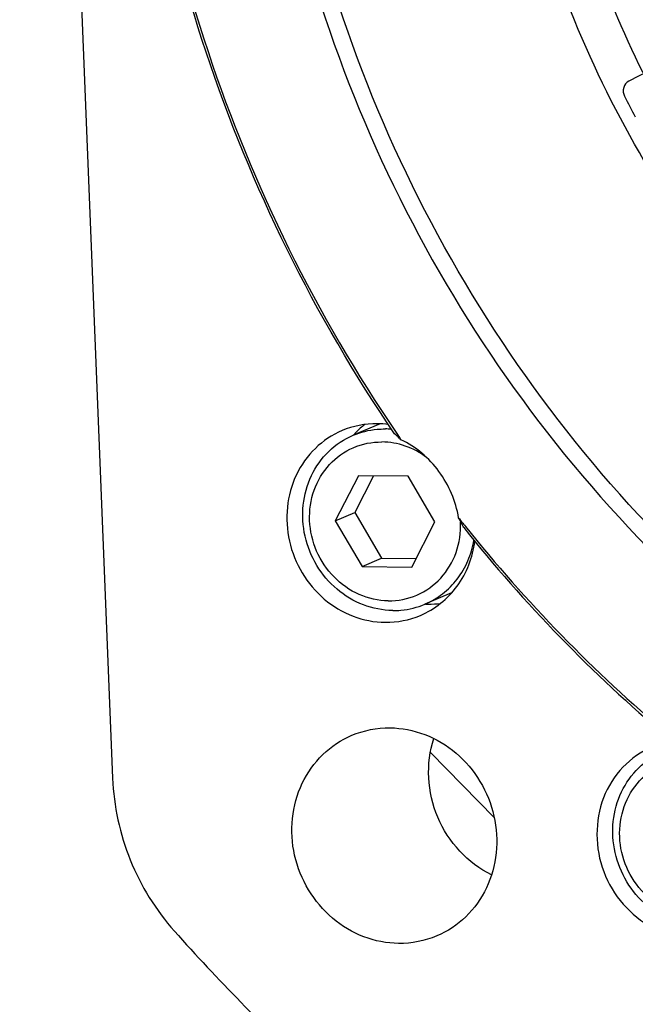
# Model space of a CAD drawing. Header units: millimetres. Extents: x 0 to 420, y 0 to 297.
# Tile 3 of 65: x 146.47 to 155.05, y 22.83 to 36.57. Entities that reach past the tile are written whole.
import ezdxf

# ---------------------------------------------------------------- set-up
doc = ezdxf.new("R2010")
doc.units = ezdxf.units.MM
doc.header["$LTSCALE"] = 23.1
doc.layers.add('COMPONENTS', color=7, linetype='CONTINUOUS')

msp = doc.modelspace()

# ---------------------------------------------------------------- linework, layer by layer
at = {"layer": 'COMPONENTS', "color": 7, "linetype": 'CONTINUOUS'}
for p, q in [((146.46998, 58.05266), (147.76513, 25.98455)), ((157.99637, 37.26877), (154.96528, 35.71211)), ((151.49593, 30.92943), (151.12084, 30.77056)), ((151.19289, 30.20589), (150.87136, 29.57637)), ((151.40518, 30.20359), (151.14375, 29.69174)), ((151.88712, 30.19837), (151.19289, 30.20589)), ((152.25981, 29.56133), (151.88712, 30.19837)), ((150.87136, 29.57637), (151.14375, 29.69174)), ((151.14375, 29.69174), (151.51643, 29.0547)), ((150.87136, 29.57637), (151.24405, 28.93933)), ((151.93827, 28.93181), (152.25981, 29.56133)), ((151.24405, 28.93933), (151.51643, 29.0547)), ((151.51643, 29.0547), (151.99837, 29.04948)), ((151.24405, 28.93933), (151.93827, 28.93181)), ((152.49334, 28.57173), (152.11928, 28.41329)), ((152.19634, 26.34196), (153.08912, 25.43067))]:
    msp.add_line(p, q, dxfattribs=at)
for centre, radius, start, end in [((169.43931, 42.85415), 15.91454, 192.339229, 206.183201), ((169.00617, 42.66999), 15.81916, 206.951234, 208.122593), ((152.05582, 29.94899), 1.24222, 128.545012, 136.012374), ((151.44106, 29.66698), 1.26417, 82.175226, 89.360909), ((152.06368, 29.9412), 1.25329, 136.005857, 138.277512), ((151.55637, 29.71174), 1.1468, 85.666145, 89.373381), ((151.55564, 29.70084), 1.15772, 85.056976, 85.671065), ((169.21815, 42.71983), 21.16891, 214.247436, 214.569211), ((148.92751, 27.6197), 4.17271, 26.495912, 28.631899), ((169.11885, 42.64293), 21.04333, 218.235951, 218.65131), ((168.93975, 42.45588), 20.81603, 218.557396, 229.745566), ((168.9492, 42.5013), 20.82239, 218.638535, 229.803935), ((152.17978, 29.65435), 1.24012, 267.585307, 269.377545), ((152.17958, 29.65174), 1.23751, 269.385581, 277.461691), ((169.94783, 42.83661), 28.54758, 221.68247, 227.141812)]:
    msp.add_arc(centre, radius, start, end, dxfattribs=at)
for points, knots in [([(159.68773, 58.35935), (158.80006, 57.98336), (157.08665, 57.0617), (154.80978, 55.22614), (152.88759, 52.9891), (150.86599, 49.5521), (149.49759, 44.58908), (149.88743, 38.37617), (152.22508, 32.55617), (156.24368, 27.79047), (160.66866, 25.1364), (164.51106, 24.03403), (166.4833, 23.83195), (167.46233, 23.82134)], [0, 0, 0, 0, 0.06006727, 0.12040877, 0.18126365, 0.24280537, 0.36775832, 0.49537594, 0.62411538, 0.75196203, 0.87727635, 0.93899429, 1, 1, 1, 1]), ([(167.68023, 23.91364), (166.70623, 23.92419), (164.7442, 24.12429), (160.92046, 25.21571), (156.51262, 27.84389), (152.49581, 32.56751), (150.13739, 38.34415), (149.70378, 44.52354), (151.0187, 49.47562), (152.99268, 52.91986), (154.87836, 55.17043), (157.11947, 57.02804), (158.81096, 57.97022), (159.68851, 58.35771)], [0, 0, 0, 0, 0.06098944, 0.12268692, 0.247953, 0.37575045, 0.50446605, 0.63210461, 0.75711924, 0.81869418, 0.87957731, 0.93993492, 1, 1, 1, 1]), ([(151.69611, 30.79129), (150.5833, 32.42821), (148.80877, 36.02586), (147.73051, 41.8978), (148.31215, 47.76731), (149.80916, 51.38724), (150.79857, 53.01447)], [0, 0, 0, 0, 0.25374036, 0.50659722, 0.75586635, 1, 1, 1, 1]), ([(150.84672, 52.98641), (149.85422, 51.36501), (148.35075, 47.7546), (147.7615, 41.89537), (148.83465, 36.03195), (150.60746, 32.44021), (151.71962, 30.80664)], [0, 0, 0, 0, 0.24410847, 0.49337058, 0.7462396, 1, 1, 1, 1]), ([(167.55075, 27.1196), (166.16538, 27.13461), (163.35262, 27.61227), (159.51604, 29.55855), (156.33228, 32.56019), (154.07234, 36.35504), (152.92348, 40.61973), (152.98733, 44.99469), (154.26326, 49.10282), (155.87977, 51.45347), (156.83403, 52.45775)], [0, 0, 0, 0, 0.12147131, 0.24555582, 0.37206607, 0.50001484, 0.62796075, 0.75446336, 0.87853829, 1, 1, 1, 1]), ([(154.96528, 35.71211), (154.93088, 35.69444), (154.87525, 35.62389), (154.88664, 35.53652), (154.90509, 35.50024)], [0, 0, 0, 0, 0.48720659, 1, 1, 1, 1]), ([(150.96514, 30.83493), (150.82795, 30.77682), (150.571, 30.60564), (150.21059, 30.09925), (150.1287, 29.26504), (150.56332, 28.54831), (151.10554, 28.22317), (151.41513, 28.16213), (151.56706, 28.16048)], [0, 0, 0, 0, 0.12088673, 0.2438138, 0.49498658, 0.75037827, 0.87672666, 1, 1, 1, 1]), ([(151.12084, 30.77056), (151.22612, 30.81516), (151.37765, 30.85288), (151.53044, 30.85889), (151.56891, 30.85848)], [0, 0, 0, 0, 0.74821664, 1, 1, 1, 1]), ([(151.7868, 30.70855), (151.77891, 30.71616), (151.74927, 30.74437), (151.71886, 30.77178), (151.69611, 30.79129)], [0, 0, 0, 0, 0.26763202, 1, 1, 1, 1]), ([(151.67121, 28.32537), (151.53233, 28.32688), (151.2494, 28.38244), (150.87725, 28.60636), (150.59239, 28.9438), (150.42697, 29.35579), (150.39947, 29.79582), (150.51455, 30.21408), (150.76041, 30.56116), (150.99541, 30.71742), (151.12084, 30.77056)], [0, 0, 0, 0, 0.12242371, 0.24792298, 0.37595927, 0.50488956, 0.6326963, 0.75783451, 0.87992493, 1, 1, 1, 1]), ([(151.61034, 28.46062), (151.47181, 28.46212), (151.18866, 28.52537), (150.83197, 28.77645), (150.5861, 29.14474), (150.48657, 29.57627), (150.54857, 30.0088), (150.7665, 30.37791), (151.10933, 30.62425), (151.38511, 30.67855), (151.52083, 30.67708)], [0, 0, 0, 0, 0.12320971, 0.24993249, 0.37911775, 0.50835394, 0.63520203, 0.75854062, 0.87929757, 1, 1, 1, 1]), ([(152.14485, 30.46095), (152.05459, 30.52844), (151.85484, 30.636), (151.63102, 30.67589), (151.52083, 30.67708)], [0, 0, 0, 0, 0.50560489, 1, 1, 1, 1]), ([(152.58997, 29.61918), (152.55199, 29.85009), (152.36562, 30.29642), (151.99431, 30.60882), (151.7868, 30.70856)], [0, 0, 0, 0, 0.50406972, 1, 1, 1, 1]), ([(151.61034, 28.46062), (151.74606, 28.45915), (152.02184, 28.51342), (152.36467, 28.75989), (152.58261, 29.12852), (152.62347, 29.41494), (152.61771, 29.55745)], [0, 0, 0, 0, 0.24550676, 0.4911244, 0.74199306, 1, 1, 1, 1]), ([(152.05734, 28.25673), (152.25827, 28.34188), (152.62415, 28.63445), (152.78822, 29.0699), (152.81626, 29.29332)], [0, 0, 0, 0, 0.49216826, 1, 1, 1, 1]), ([(152.11928, 28.41329), (152.20751, 28.45067), (152.37571, 28.54946), (152.58228, 28.75824), (152.73231, 29.01529), (152.7885, 29.20748), (152.80521, 29.30595)], [0, 0, 0, 0, 0.24538731, 0.49292504, 0.7442295, 1, 1, 1, 1]), ([(151.67121, 28.32537), (151.70969, 28.32495), (151.86247, 28.33096), (152.014, 28.36869), (152.11928, 28.41329)], [0, 0, 0, 0, 0.25178336, 1, 1, 1, 1]), ([(151.63299, 26.68814), (151.79794, 26.68635), (152.13407, 26.62008), (152.72276, 26.26707), (153.19464, 25.4889), (153.10573, 24.58319), (152.71442, 24.0334), (152.43545, 23.84754), (152.2865, 23.78445)], [0, 0, 0, 0, 0.12327334, 0.24962173, 0.50501342, 0.7561862, 0.87911327, 1, 1, 1, 1]), ([(151.75448, 23.68008), (151.58954, 23.68186), (151.2534, 23.74814), (150.66471, 24.10115), (150.19284, 24.87931), (150.28175, 25.78503), (150.67305, 26.33482), (150.95202, 26.52067), (151.10097, 26.58376)], [0, 0, 0, 0, 0.12327334, 0.24962173, 0.50501342, 0.7561862, 0.87911327, 1, 1, 1, 1]), ([(153.04948, 24.63639), (152.72088, 24.79892), (152.17351, 25.38765), (152.13177, 26.19047), (152.24383, 26.53952)], [0, 0, 0, 0, 0.49999971, 1, 1, 1, 1]), ([(155.28748, 26.42098), (155.1357, 26.35643), (154.85328, 26.15945), (154.4864, 25.57277), (154.49278, 24.6341), (155.10768, 23.92526), (155.77095, 23.71999), (156.11507, 23.75377), (156.27282, 23.80351)], [0, 0, 0, 0, 0.12163232, 0.24566371, 0.49891161, 0.75322633, 0.87802163, 1, 1, 1, 1]), ([(155.99491, 23.91203), (155.85602, 23.91353), (155.57309, 23.9691), (155.20095, 24.19301), (154.91609, 24.53046), (154.75066, 24.94244), (154.72316, 25.38248), (154.83825, 25.80074), (155.08411, 26.14782), (155.3191, 26.30408), (155.44454, 26.35722)], [0, 0, 0, 0, 0.12242371, 0.24792298, 0.37595927, 0.50488956, 0.6326963, 0.75783451, 0.87992493, 1, 1, 1, 1]), ([(155.93404, 24.04727), (155.79551, 24.04877), (155.51235, 24.11203), (155.15567, 24.36311), (154.90979, 24.7314), (154.81026, 25.16293), (154.87226, 25.59546), (155.09019, 25.96457), (155.43302, 26.2109), (155.70881, 26.26521), (155.84452, 26.26374)], [0, 0, 0, 0, 0.12320971, 0.24993249, 0.37911775, 0.50835394, 0.63520203, 0.75854062, 0.87929757, 1, 1, 1, 1]), ([(147.76513, 25.98455), (147.78082, 25.59605), (147.94939, 24.81883), (148.36849, 24.14303), (148.62731, 23.85242)], [0, 0, 0, 0, 0.49978257, 1, 1, 1, 1])]:
    msp.add_open_spline(points, degree=3, knots=knots, dxfattribs=at)
for points in [[(151.45516, 30.93107), (151.28871, 30.93287), (151.11841, 30.89985), (150.96514, 30.83493)], [(151.56706, 28.16048), (151.73359, 28.15868), (151.90399, 28.19175), (152.05734, 28.25673)], [(151.10097, 26.58376), (151.26738, 26.65424), (151.45228, 26.6901), (151.63299, 26.68814)], [(152.2865, 23.78445), (152.12009, 23.71397), (151.93519, 23.67812), (151.75448, 23.68008)]]:
    msp.add_open_spline(points, degree=3, dxfattribs=at)

doc.saveas('drawing.dxf')
